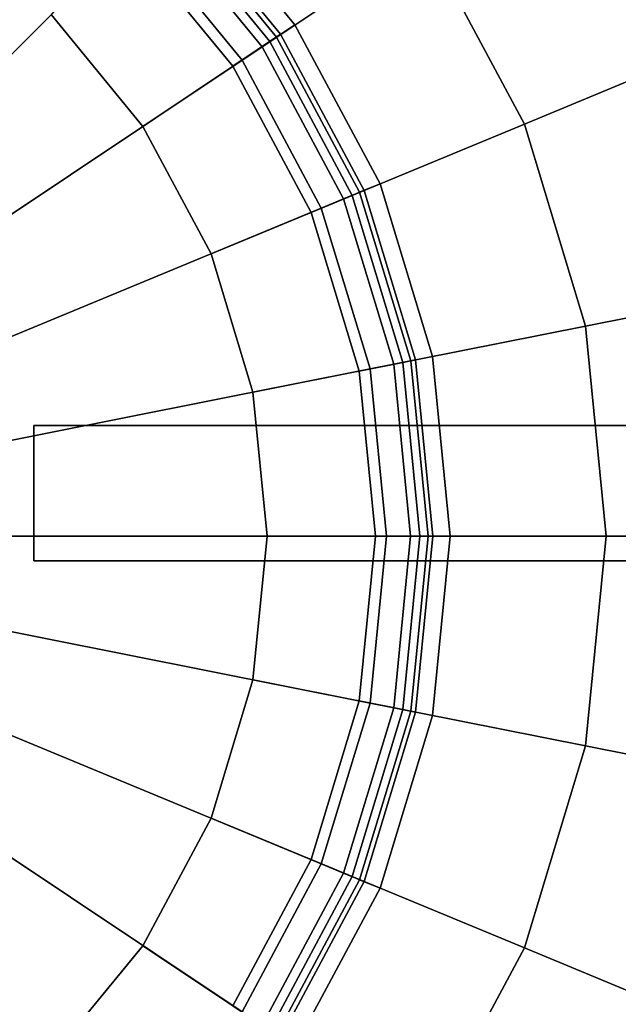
# Model space of a CAD drawing. Extents: x -17.9 to 18, y -14.2 to 13.3.
# Tile 14 of 61: x -9.9 to -8.1, y -6.6 to -3.7. Entities that reach past the tile are written whole.
import ezdxf

# ---------------------------------------------------------------- set-up
doc = ezdxf.new("R2010")
doc.units = 0
for name, color, linetype in [('GAS_ELEMENTS_7', 254, 'CONTINUOUS'), ('GAS_ELEMENTS_8', 250, 'CONTINUOUS'), ('GRATE_-_1', 250, 'CONTINUOUS'), ('RGM8058UC_-_BODY', 252, 'CONTINUOUS')]:
    doc.layers.add(name, color=color, linetype=linetype)

msp = doc.modelspace()

# ---------------------------------------------------------------- linework, layer by layer
at = {"layer": 'GAS_ELEMENTS_7'}
for points in [[(-9.7679, -3.6491, 6.2174), (-9.058, -2.9393, 6.2174), (-8.6617, -3.4223, 6.2174), (-9.4963, -3.98, 6.2174)], [(-7.9698, -3.8088, 6.0709), (-8.3671, -3.9733, 6.2174), (-8.6617, -3.4223, 6.2174), (-8.3041, -3.1834, 6.0709)], [(-9.4963, -3.98, 6.5461), (-9.0461, -3.6792, 6.5461), (-9.385, -3.2662, 6.5461), (-9.7679, -3.6491, 6.5461)], [(-9.0461, -3.6792, 6.5461), (-9.1005, -3.7155, 6.8762), (-9.4312, -3.3125, 6.8762), (-9.385, -3.2662, 6.5461)], [(-9.1005, -3.7155, 6.8762), (-9.1204, -3.7288, 6.8762), (-9.4481, -3.3294, 6.8762), (-9.4312, -3.3125, 6.8762)], [(-9.1204, -3.7288, 6.8762), (-9.2299, -3.802, 7.1238), (-9.5413, -3.4226, 7.1238), (-9.4481, -3.3294, 6.8762)], [(-9.4963, -3.98, 6.2174), (-8.6617, -3.4223, 6.2174), (-8.3671, -3.9733, 6.2174), (-9.2945, -4.3575, 6.2174)], [(-9.7679, -3.6491, 6.5461), (-9.7679, -3.6491, 6.2174), (-9.4963, -3.98, 6.2174), (-9.4963, -3.98, 6.5461)], [(-9.2945, -4.3575, 6.5461), (-8.7943, -4.1503, 6.5461), (-9.0461, -3.6792, 6.5461), (-9.4963, -3.98, 6.5461)], [(-8.7943, -4.1503, 6.5461), (-8.8547, -4.1753, 6.8762), (-9.1005, -3.7155, 6.8762), (-9.0461, -3.6792, 6.5461)], [(-8.8768, -4.1845, 6.8762), (-8.9985, -4.2349, 7.1238), (-9.2299, -3.802, 7.1238), (-9.1204, -3.7288, 6.8762)], [(-8.8547, -4.1753, 6.8762), (-8.8768, -4.1845, 6.8762), (-9.1204, -3.7288, 6.8762), (-9.1005, -3.7155, 6.8762)], [(-7.764, -4.4874, 6.0709), (-8.1857, -4.5713, 6.2174), (-8.3671, -3.9733, 6.2174), (-7.9698, -3.8088, 6.0709)], [(-9.4963, -3.98, 6.5461), (-9.4963, -3.98, 6.2174), (-9.2945, -4.3575, 6.2174), (-9.2945, -4.3575, 6.5461)], [(-9.2945, -4.3575, 6.2174), (-8.3671, -3.9733, 6.2174), (-8.1857, -4.5713, 6.2174), (-9.1703, -4.7671, 6.2174)], [(-9.1703, -4.7671, 6.5461), (-8.6392, -4.6615, 6.5461), (-8.7943, -4.1503, 6.5461), (-9.2945, -4.3575, 6.5461)], [(-8.6392, -4.6615, 6.5461), (-8.7033, -4.6742, 6.8762), (-8.8547, -4.1753, 6.8762), (-8.7943, -4.1503, 6.5461)], [(-8.7268, -4.6789, 6.8762), (-8.8561, -4.7046, 7.1238), (-8.9985, -4.2349, 7.1238), (-8.8768, -4.1845, 6.8762)], [(-8.7033, -4.6742, 6.8762), (-8.7268, -4.6789, 6.8762), (-8.8768, -4.1845, 6.8762), (-8.8547, -4.1753, 6.8762)], [(-9.2945, -4.3575, 6.5461), (-9.2945, -4.3575, 6.2174), (-9.1703, -4.7671, 6.2174), (-9.1703, -4.7671, 6.5461)], [(-7.6945, -5.1931, 6.0709), (-8.1245, -5.1931, 6.2174), (-8.1857, -4.5713, 6.2174), (-7.764, -4.4874, 6.0709)], [(-9.1703, -4.7671, 6.2174), (-8.1857, -4.5713, 6.2174), (-8.1245, -5.1931, 6.2174), (-9.1283, -5.1931, 6.2174)], [(-9.1283, -5.1931, 6.5461), (-8.5868, -5.1931, 6.5461), (-8.6392, -4.6615, 6.5461), (-9.1703, -4.7671, 6.5461)], [(-8.5868, -5.1931, 6.5461), (-8.6522, -5.1931, 6.8762), (-8.7033, -4.6742, 6.8762), (-8.6392, -4.6615, 6.5461)], [(-8.6762, -5.1931, 6.8762), (-8.8079, -5.1931, 7.1238), (-8.8561, -4.7046, 7.1238), (-8.7268, -4.6789, 6.8762)], [(-8.6522, -5.1931, 6.8762), (-8.6762, -5.1931, 6.8762), (-8.7268, -4.6789, 6.8762), (-8.7033, -4.6742, 6.8762)], [(-9.1703, -4.7671, 6.5461), (-9.1703, -4.7671, 6.2174), (-9.1283, -5.1931, 6.2174), (-9.1283, -5.1931, 6.5461)], [(-9.1283, -5.1931, 6.5461), (-9.1283, -5.1931, 6.2174), (-9.1703, -5.6191, 6.2174), (-9.1703, -5.6191, 6.5461)], [(-9.1283, -5.1931, 6.2174), (-8.1245, -5.1931, 6.2174), (-8.1857, -5.8149, 6.2174), (-9.1703, -5.6191, 6.2174)], [(-9.1703, -5.6191, 6.5461), (-8.6392, -5.7247, 6.5461), (-8.5868, -5.1931, 6.5461), (-9.1283, -5.1931, 6.5461)], [(-8.7268, -5.7073, 6.8762), (-8.8561, -5.6816, 7.1238), (-8.8079, -5.1931, 7.1238), (-8.6762, -5.1931, 6.8762)], [(-8.7033, -5.712, 6.8762), (-8.7268, -5.7073, 6.8762), (-8.6762, -5.1931, 6.8762), (-8.6522, -5.1931, 6.8762)], [(-8.6392, -5.7247, 6.5461), (-8.7033, -5.712, 6.8762), (-8.6522, -5.1931, 6.8762), (-8.5868, -5.1931, 6.5461)], [(-7.764, -5.8988, 6.0709), (-8.1857, -5.8149, 6.2174), (-8.1245, -5.1931, 6.2174), (-7.6945, -5.1931, 6.0709)], [(-9.1703, -5.6191, 6.5461), (-9.1703, -5.6191, 6.2174), (-9.2945, -6.0287, 6.2174), (-9.2945, -6.0287, 6.5461)], [(-9.1703, -5.6191, 6.2174), (-8.1857, -5.8149, 6.2174), (-8.3671, -6.4128, 6.2174), (-9.2945, -6.0287, 6.2174)], [(-9.2945, -6.0287, 6.5461), (-8.7943, -6.2359, 6.5461), (-8.6392, -5.7247, 6.5461), (-9.1703, -5.6191, 6.5461)], [(-8.8768, -6.2017, 6.8762), (-8.9985, -6.1513, 7.1238), (-8.8561, -5.6816, 7.1238), (-8.7268, -5.7073, 6.8762)], [(-8.8547, -6.2109, 6.8762), (-8.8768, -6.2017, 6.8762), (-8.7268, -5.7073, 6.8762), (-8.7033, -5.712, 6.8762)], [(-8.7943, -6.2359, 6.5461), (-8.8547, -6.2109, 6.8762), (-8.7033, -5.712, 6.8762), (-8.6392, -5.7247, 6.5461)], [(-7.9698, -6.5774, 6.0709), (-8.3671, -6.4128, 6.2174), (-8.1857, -5.8149, 6.2174), (-7.764, -5.8988, 6.0709)], [(-9.2945, -6.0287, 6.5461), (-9.2945, -6.0287, 6.2174), (-9.4963, -6.4062, 6.2174), (-9.4963, -6.4062, 6.5461)], [(-9.2945, -6.0287, 6.2174), (-8.3671, -6.4128, 6.2174), (-8.6617, -6.9639, 6.2174), (-9.4963, -6.4062, 6.2174)], [(-9.4963, -6.4062, 6.5461), (-9.0461, -6.707, 6.5461), (-8.7943, -6.2359, 6.5461), (-9.2945, -6.0287, 6.5461)], [(-9.1204, -6.6574, 6.8762), (-9.2299, -6.5842, 7.1238), (-8.9985, -6.1513, 7.1238), (-8.8768, -6.2017, 6.8762)], [(-9.1005, -6.6707, 6.8762), (-9.1204, -6.6574, 6.8762), (-8.8768, -6.2017, 6.8762), (-8.8547, -6.2109, 6.8762)], [(-9.0461, -6.707, 6.5461), (-9.1005, -6.6707, 6.8762), (-8.8547, -6.2109, 6.8762), (-8.7943, -6.2359, 6.5461)], [(-9.4963, -6.4062, 6.5461), (-9.4963, -6.4062, 6.2174), (-9.7679, -6.7371, 6.2174), (-9.7679, -6.7371, 6.5461)], [(-9.4963, -6.4062, 6.2174), (-8.6617, -6.9639, 6.2174), (-9.058, -7.4469, 6.2174), (-9.7679, -6.7371, 6.2174)], [(-9.7679, -6.7371, 6.5461), (-9.385, -7.12, 6.5461), (-9.0461, -6.707, 6.5461), (-9.4963, -6.4062, 6.5461)], [(-8.3041, -7.2028, 6.0709), (-8.6617, -6.9639, 6.2174), (-8.3671, -6.4128, 6.2174), (-7.9698, -6.5774, 6.0709)]]:
    msp.add_3dface(points, dxfattribs=at)
at = {"layer": 'GAS_ELEMENTS_8'}
for points in [[(-9.518, -3.3992, 7.266), (-10.3826, -4.2639, 6.9392), (-10.5818, -4.1004, 6.9392), (-9.9024, -3.0837, 7.266)], [(-9.2299, -3.802, 7.1238), (-9.0884, -3.7074, 7.1238), (-9.4209, -3.3022, 7.1238), (-9.5413, -3.4226, 7.1238)], [(-9.0884, -3.7074, 7.1916), (-9.1433, -3.7441, 7.2556), (-9.4676, -3.3489, 7.2556), (-9.4209, -3.3022, 7.1916)], [(-9.0884, -3.7074, 7.1238), (-9.0884, -3.7074, 7.1916), (-9.4209, -3.3022, 7.1916), (-9.4209, -3.3022, 7.1238)], [(-9.1433, -3.7441, 7.2556), (-9.2025, -3.7837, 7.266), (-9.518, -3.3992, 7.266), (-9.4676, -3.3489, 7.2556)], [(-9.2025, -3.7837, 7.266), (-10.2192, -4.463, 6.9392), (-10.3826, -4.2639, 6.9392), (-9.518, -3.3992, 7.266)], [(-8.9985, -4.2349, 7.1238), (-8.8412, -4.1697, 7.1238), (-9.0884, -3.7074, 7.1238), (-9.2299, -3.802, 7.1238)], [(-8.8412, -4.1697, 7.1916), (-8.9022, -4.195, 7.2556), (-9.1433, -3.7441, 7.2556), (-9.0884, -3.7074, 7.1916)], [(-8.8412, -4.1697, 7.1238), (-8.8412, -4.1697, 7.1916), (-9.0884, -3.7074, 7.1916), (-9.0884, -3.7074, 7.1238)], [(-8.9022, -4.195, 7.2556), (-8.9681, -4.2223, 7.266), (-9.2025, -3.7837, 7.266), (-9.1433, -3.7441, 7.2556)], [(-8.9681, -4.2223, 7.266), (-10.0978, -4.6902, 6.9392), (-10.2192, -4.463, 6.9392), (-9.2025, -3.7837, 7.266)], [(-8.8561, -4.7046, 7.1238), (-8.6891, -4.6714, 7.1238), (-8.8412, -4.1697, 7.1238), (-8.9985, -4.2349, 7.1238)], [(-8.7538, -4.6843, 7.2556), (-8.8237, -4.6982, 7.266), (-8.9681, -4.2223, 7.266), (-8.9022, -4.195, 7.2556)], [(-8.6891, -4.6714, 7.1916), (-8.7538, -4.6843, 7.2556), (-8.9022, -4.195, 7.2556), (-8.8412, -4.1697, 7.1916)], [(-8.6891, -4.6714, 7.1238), (-8.6891, -4.6714, 7.1916), (-8.8412, -4.1697, 7.1916), (-8.8412, -4.1697, 7.1238)], [(-8.8237, -4.6982, 7.266), (-10.023, -4.9367, 6.9392), (-10.0978, -4.6902, 6.9392), (-8.9681, -4.2223, 7.266)], [(-8.8079, -5.1931, 7.1238), (-8.6377, -5.1931, 7.1238), (-8.6891, -4.6714, 7.1238), (-8.8561, -4.7046, 7.1238)], [(-8.7037, -5.1931, 7.2556), (-8.7749, -5.1931, 7.266), (-8.8237, -4.6982, 7.266), (-8.7538, -4.6843, 7.2556)], [(-8.6377, -5.1931, 7.1916), (-8.7037, -5.1931, 7.2556), (-8.7538, -4.6843, 7.2556), (-8.6891, -4.6714, 7.1916)], [(-8.6377, -5.1931, 7.1238), (-8.6377, -5.1931, 7.1916), (-8.6891, -4.6714, 7.1916), (-8.6891, -4.6714, 7.1238)], [(-8.7749, -5.1931, 7.266), (-9.9977, -5.1931, 6.9392), (-10.023, -4.9367, 6.9392), (-8.8237, -4.6982, 7.266)], [(-8.8237, -5.688, 7.266), (-10.023, -5.4495, 6.9392), (-9.9977, -5.1931, 6.9392), (-8.7749, -5.1931, 7.266)], [(-8.8561, -5.6816, 7.1238), (-8.6891, -5.7148, 7.1238), (-8.6377, -5.1931, 7.1238), (-8.8079, -5.1931, 7.1238)], [(-8.7538, -5.7019, 7.2556), (-8.8237, -5.688, 7.266), (-8.7749, -5.1931, 7.266), (-8.7037, -5.1931, 7.2556)], [(-8.6891, -5.7148, 7.1916), (-8.7538, -5.7019, 7.2556), (-8.7037, -5.1931, 7.2556), (-8.6377, -5.1931, 7.1916)], [(-8.6891, -5.7148, 7.1238), (-8.6891, -5.7148, 7.1916), (-8.6377, -5.1931, 7.1916), (-8.6377, -5.1931, 7.1238)], [(-8.9681, -6.1639, 7.266), (-10.0978, -5.696, 6.9392), (-10.023, -5.4495, 6.9392), (-8.8237, -5.688, 7.266)], [(-8.9985, -6.1513, 7.1238), (-8.8412, -6.2165, 7.1238), (-8.6891, -5.7148, 7.1238), (-8.8561, -5.6816, 7.1238)], [(-9.2025, -6.6025, 7.266), (-10.2192, -5.9232, 6.9392), (-10.0978, -5.696, 6.9392), (-8.9681, -6.1639, 7.266)], [(-8.9022, -6.1912, 7.2556), (-8.9681, -6.1639, 7.266), (-8.8237, -5.688, 7.266), (-8.7538, -5.7019, 7.2556)], [(-8.7538, -5.7019, 7.2556), (-8.6891, -5.7148, 7.1916), (-8.8412, -6.2165, 7.1916), (-8.9022, -6.1912, 7.2556)], [(-8.8412, -6.2165, 7.1238), (-8.8412, -6.2165, 7.1916), (-8.6891, -5.7148, 7.1916), (-8.6891, -5.7148, 7.1238)], [(-9.518, -6.987, 7.266), (-10.3826, -6.1223, 6.9392), (-10.2192, -5.9232, 6.9392), (-9.2025, -6.6025, 7.266)], [(-9.9024, -7.3025, 7.266), (-10.5818, -6.2857, 6.9392), (-10.3826, -6.1223, 6.9392), (-9.518, -6.987, 7.266)], [(-9.2299, -6.5842, 7.1238), (-9.0884, -6.6788, 7.1238), (-8.8412, -6.2165, 7.1238), (-8.9985, -6.1513, 7.1238)], [(-9.1433, -6.6421, 7.2556), (-9.2025, -6.6025, 7.266), (-8.9681, -6.1639, 7.266), (-8.9022, -6.1912, 7.2556)], [(-8.9022, -6.1912, 7.2556), (-8.8412, -6.2165, 7.1916), (-9.0884, -6.6788, 7.1916), (-9.1433, -6.6421, 7.2556)], [(-9.0884, -6.6788, 7.1238), (-9.0884, -6.6788, 7.1916), (-8.8412, -6.2165, 7.1916), (-8.8412, -6.2165, 7.1238)]]:
    msp.add_3dface(points, dxfattribs=at)
at = {"layer": 'GRATE_-_1'}
for points in [[(-9.8192, -4.8658, 8.0116), (-9.8192, -4.8658, 8.3105), (-9.8192, -5.2669, 8.3105), (-9.8192, -5.2669, 8.0116)], [(-6.6222, -5.2669, 8.3105), (-9.8192, -5.2669, 8.3105), (-9.8192, -4.8658, 8.3105), (-6.6222, -4.8658, 8.3105)], [(-6.6222, -4.8658, 8.3105), (-9.8192, -4.8658, 8.3105), (-9.8192, -4.8658, 8.0116), (-6.63, -4.8658, 7.9313)], [(-6.63, -4.8658, 7.9313), (-9.8192, -4.8658, 8.0116), (-9.8192, -5.2669, 8.0116), (-6.63, -5.2669, 7.9313)], [(-9.8192, -5.2669, 8.0116), (-9.8192, -5.2669, 8.3105), (-6.6222, -5.2669, 8.3105), (-6.63, -5.2669, 7.9313)]]:
    msp.add_3dface(points, dxfattribs=at)
at = {"layer": 'RGM8058UC_-_BODY'}
for points in [[(-5.6867, 9.8603, 0.0396), (-17.0517, 9.8603, 0.0396), (-17.0517, -10.5613, 0.0396), (-5.6867, -10.5613, 0.0396)], [(-5.9617, -9.5613, 6.0716), (-16.0517, -9.5613, 6.0716), (-16.0517, 8.8603, 6.0716), (-5.9617, 8.8603, 6.0716)]]:
    msp.add_3dface(points, dxfattribs=at)

doc.saveas('drawing.dxf')
